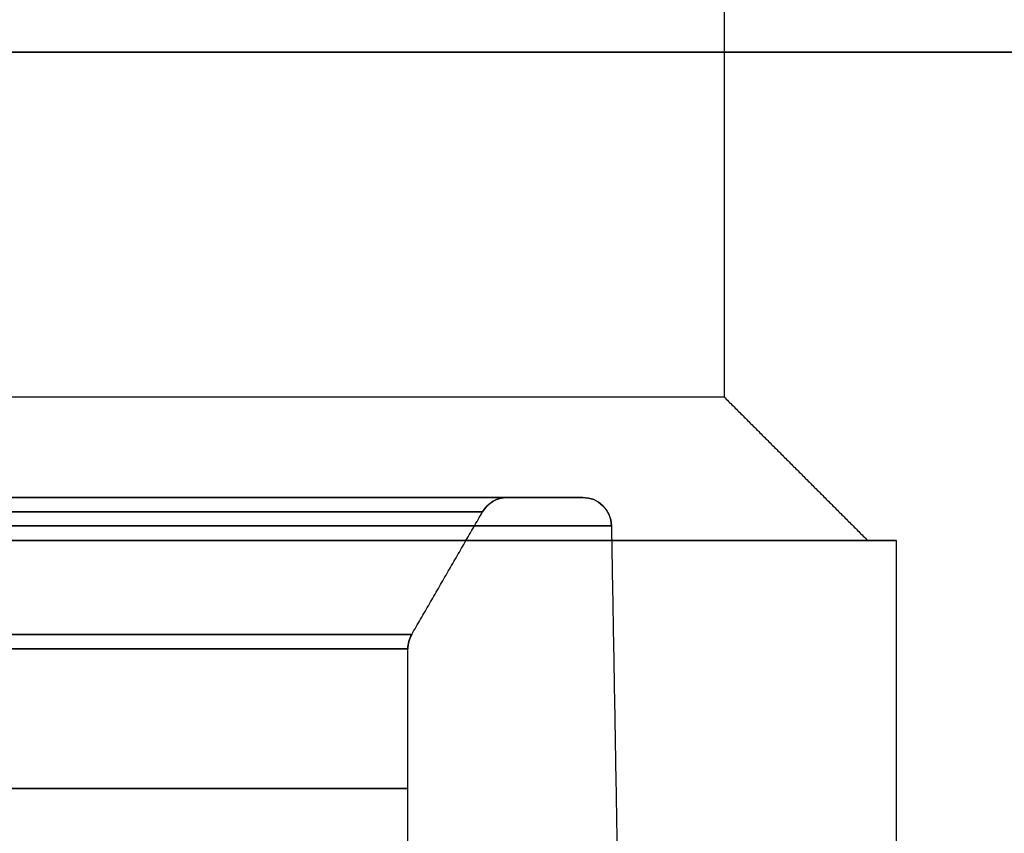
# Model space of a CAD drawing. Header units: centimetres. Extents: x -10 to 8.9, y -29.1 to -8.
# Tile 254 of 256: x 6.74 to 7.425, y -9.689 to -9.122. Entities that reach past the tile are written whole.
import ezdxf

# ---------------------------------------------------------------- set-up
doc = ezdxf.new("R2010")
doc.units = ezdxf.units.CM
doc.layers.add('Default', color=7, linetype='Continuous', true_color=0x000000)

msp = doc.modelspace()

# ---------------------------------------------------------------- linework, layer by layer
at = {"layer": 'Default'}
for p, q in [((7.07928, -9.455, 3.45), (7.13162, -9.455, 3.45)), ((7.33, -9.485, 3.45), (7.35, -9.485, 3.45))]:
    msp.add_line(p, q, dxfattribs=at)
at = {"layer": 'Default', "extrusion": (0, -1, 0)}
for centre, radius, start, end in [((5.45, 3.45, 9.145), 2.05, 180, 0), ((5.45, 3.45, 9.145), 2.05, 0, 180), ((5.45, 3.45, 9.385), 1.78, 180, 0), ((5.45, 3.45, 9.455), 1.68162, 0, 180), ((5.45, 3.45, 9.455), 1.68162, 180, 0), ((5.45, 3.45, 9.455), 1.62928, 180, 0), ((5.45, 3.45, 9.465), 1.61196, 0, 180), ((5.45, 3.45, 9.465), 1.61196, 180, 0), ((5.45, 3.45, 9.47465), 1.70162, 180, 0), ((5.45, 3.45, 9.47465), 1.70162, 0, 180), ((5.45, 3.45, 9.485), 1.9, 0, 180), ((5.45, 3.45, 9.485), 1.9, 180, 0), ((5.45, 3.45, 9.56036), 1.56, 0, 180), ((5.45, 3.45, 9.56036), 1.56, 180, 0), ((5.45, 3.45, 9.65768), 1.56, 0, 180), ((5.45, 3.45, 9.65768), 1.56, 180, 0)]:
    msp.add_arc(centre, radius, start, end, dxfattribs=at)
at = {"layer": 'Default', "extrusion": (0, 1, 0)}
for centre, radius, start, end in [((-5.45, 3.45, -9.385), 1.78, 0, 180), ((-5.45, 3.45, -9.455), 1.62928, 0, 180), ((-5.45, 3.45, -9.455), 1.62928, 180, 0), ((-5.45, 3.45, -9.485), 1.88, 180, 360), ((-5.45, 3.45, -9.485), 1.88, 360, 180), ((-5.45, 3.45, -9.55036), 1.56268, 0, 180), ((-5.45, 3.45, -9.55036), 1.56268, 180, 0)]:
    msp.add_arc(centre, radius, start, end, dxfattribs=at)
at = {"layer": 'Default', "extrusion": (0.005019, 0, -0.999987)}
msp.add_arc((-7.09653, -9.475, -3.42261), 0.02, 30, 90, dxfattribs=at)
at = {"layer": 'Default'}
for centre, start, end in [((7.07928, -9.475, 3.45), 90, 150), ((7.13162, -9.475, 3.45), 1, 90), ((7.03, -9.56036, 3.45), 150, 180)]:
    msp.add_arc(centre, 0.02, start, end, dxfattribs=at)
at = {"layer": 'Default', "extrusion": (0.006907, 0, -0.999976)}
msp.add_arc((-7.15532, -9.475, -3.41228), 0.02, 90, 179, dxfattribs=at)
at = {"layer": 'Default', "extrusion": (0.005111, 0, -0.999987)}
msp.add_arc((-7.04756, -9.56036, -3.4221), 0.02, 0, 30, dxfattribs=at)
at = {"layer": 'Default'}
for points in [[(7.23, -8.005, 3.45), (7.23, -8.695, 3.45), (7.23, -9.385, 3.45)], [(7.23, -9.385, 3.45), (7.28, -9.435, 3.45), (7.33, -9.485, 3.45)], [(7.01268, -9.55036, 3.45), (7.03732, -9.50768, 3.45), (7.06196, -9.465, 3.45)], [(7.15162, -9.47465, 3.45), (7.15564, -9.705, 3.45), (7.15966, -9.93535, 3.45)], [(7.35, -10.135, 3.45), (7.35, -9.81, 3.45), (7.35, -9.485, 3.45)], [(7.01, -9.755, 3.45), (7.01, -9.65768, 3.45), (7.01, -9.56036, 3.45)]]:
    msp.add_open_spline(points, degree=2, dxfattribs=at)

doc.saveas('drawing.dxf')
